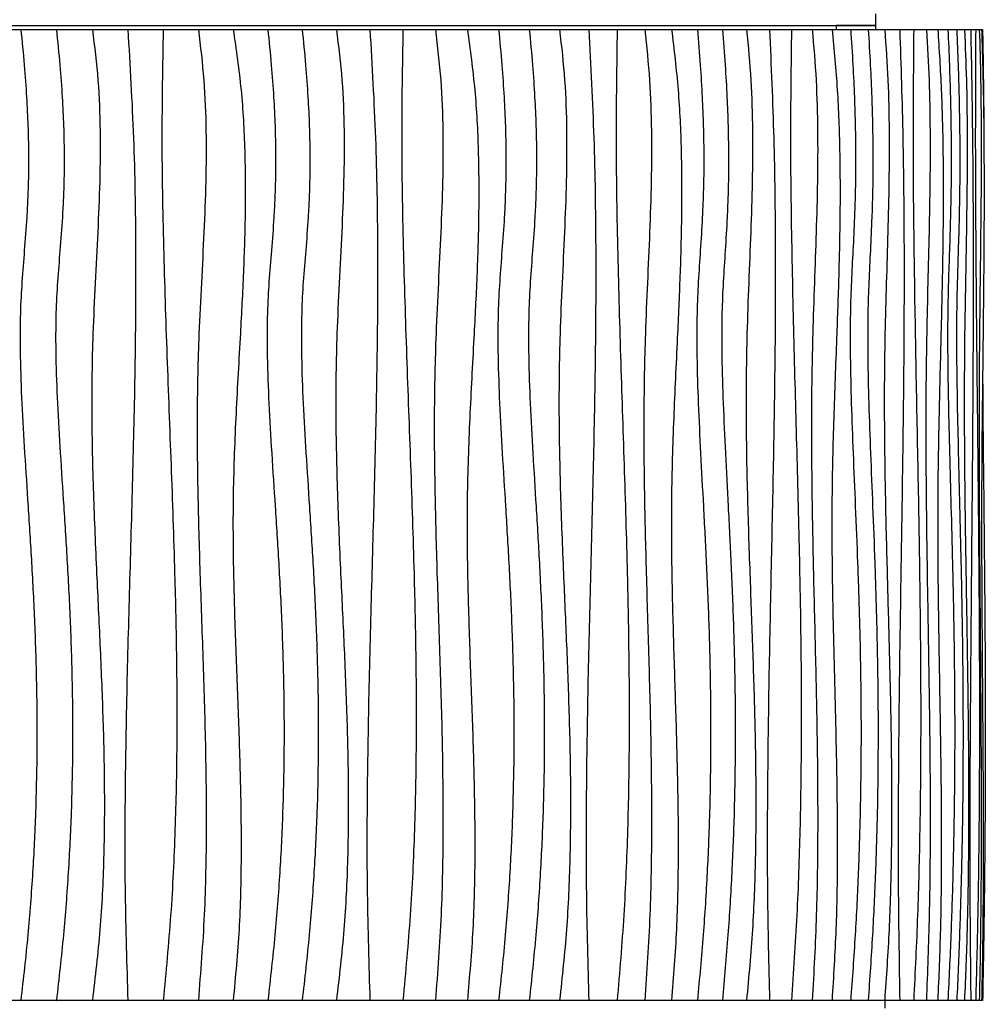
# Model space of a CAD drawing. Header units: millimetres. Extents: x 5 to 415, y 5 to 292.
# Tile 28 of 79: x 68 to 92, y 193 to 219. Entities that reach past the tile are written whole.
import ezdxf

# ---------------------------------------------------------------- set-up
doc = ezdxf.new("R2010")
doc.units = ezdxf.units.MM

msp = doc.modelspace()

# ---------------------------------------------------------------- linework, layer by layer
at = {"color": 7, "linetype": 'Continuous', "lineweight": 25}
for p, q in [((89.534, 218.456), (89.534, 218.756)), ((55.914, 218.456), (88.52, 218.456)), ((88.52, 218.456), (89.534, 218.456)), ((89.534, 218.456), (88.52, 218.456)), ((88.52, 218.456), (88.52, 218.356)), ((89.534, 218.356), (89.534, 218.456)), ((66.72, 218.356), (67.612, 218.356)), ((67.629, 218.356), (68.525, 218.356)), ((68.525, 218.356), (68.538, 218.356)), ((68.538, 218.356), (69.446, 218.356)), ((69.456, 218.356), (70.356, 218.356)), ((70.362, 218.356), (71.262, 218.356)), ((71.264, 218.356), (72.164, 218.356)), ((72.164, 218.356), (73.059, 218.356)), ((73.059, 218.356), (73.947, 218.356)), ((73.947, 218.356), (74.827, 218.356)), ((74.827, 218.356), (75.705, 218.356)), ((75.705, 218.356), (76.564, 218.356)), ((76.564, 218.356), (77.41, 218.356)), ((77.41, 218.356), (78.243, 218.356)), ((78.243, 218.356), (79.062, 218.356)), ((79.062, 218.356), (79.865, 218.356)), ((79.865, 218.356), (80.651, 218.356)), ((80.651, 218.356), (81.427, 218.356)), ((81.427, 218.356), (82.176, 218.356)), ((82.176, 218.356), (82.905, 218.356)), ((82.905, 218.356), (83.613, 218.356)), ((83.613, 218.356), (84.299, 218.356)), ((84.299, 218.356), (84.962, 218.356)), ((84.962, 218.356), (85.602, 218.356)), ((85.602, 218.356), (86.222, 218.356)), ((86.222, 218.356), (86.811, 218.356)), ((86.811, 218.356), (87.373, 218.356)), ((87.373, 218.356), (87.907, 218.356)), ((87.907, 218.356), (88.414, 218.356)), ((88.414, 218.356), (88.892, 218.356)), ((88.892, 218.356), (89.341, 218.356)), ((89.341, 218.356), (89.764, 218.356)), ((89.764, 218.356), (90.151, 218.356)), ((90.151, 218.356), (90.508, 218.356)), ((90.508, 218.356), (90.833, 218.356)), ((90.833, 218.356), (91.126, 218.356)), ((91.126, 218.356), (91.386, 218.356)), ((91.386, 218.356), (91.614, 218.356)), ((91.614, 218.356), (91.81, 218.356)), ((91.81, 218.356), (91.971, 218.356)), ((91.971, 218.356), (92.098, 218.356)), ((92.098, 218.356), (92.191, 218.356)), ((92.191, 218.356), (92.25, 218.356)), ((92.25, 218.356), (92.275, 218.356)), ((67.612, 193.456), (66.72, 193.456)), ((68.525, 193.456), (67.629, 193.456)), ((68.525, 193.456), (68.538, 193.456)), ((69.446, 193.456), (68.538, 193.456)), ((70.356, 193.456), (69.456, 193.456)), ((71.262, 193.456), (70.362, 193.456)), ((72.164, 193.456), (71.264, 193.456)), ((73.059, 193.456), (72.164, 193.456)), ((73.947, 193.456), (73.059, 193.456)), ((74.827, 193.456), (73.947, 193.456)), ((75.705, 193.456), (74.827, 193.456)), ((76.564, 193.456), (75.705, 193.456)), ((77.41, 193.456), (76.564, 193.456)), ((78.243, 193.456), (77.41, 193.456)), ((79.062, 193.456), (78.243, 193.456)), ((79.865, 193.456), (79.062, 193.456)), ((80.651, 193.456), (79.865, 193.456)), ((81.427, 193.456), (80.651, 193.456)), ((82.176, 193.456), (81.427, 193.456)), ((82.905, 193.456), (82.176, 193.456)), ((83.613, 193.456), (82.905, 193.456)), ((84.299, 193.456), (83.613, 193.456)), ((84.962, 193.456), (84.299, 193.456)), ((85.602, 193.456), (84.962, 193.456)), ((86.222, 193.456), (85.602, 193.456)), ((86.811, 193.456), (86.222, 193.456)), ((87.373, 193.456), (86.811, 193.456)), ((87.907, 193.456), (87.373, 193.456)), ((88.414, 193.456), (87.907, 193.456)), ((88.892, 193.456), (88.414, 193.456)), ((89.341, 193.456), (88.892, 193.456)), ((89.764, 193.456), (89.341, 193.456)), ((90.151, 193.456), (89.764, 193.456)), ((89.78, 193.256), (89.78, 193.456)), ((90.508, 193.456), (90.151, 193.456)), ((90.833, 193.456), (90.508, 193.456)), ((91.126, 193.456), (90.833, 193.456)), ((91.386, 193.456), (91.126, 193.456)), ((91.614, 193.456), (91.386, 193.456)), ((91.81, 193.456), (91.614, 193.456)), ((91.971, 193.456), (91.81, 193.456)), ((92.098, 193.456), (91.971, 193.456)), ((92.191, 193.456), (92.098, 193.456)), ((92.25, 193.456), (92.191, 193.456)), ((92.275, 193.456), (92.25, 193.456))]:
    msp.add_line(p, q, dxfattribs=at)
for points, knots in [([(67.612, 218.356), (67.643, 218.052), (67.701, 217.474), (67.76, 216.648), (67.796, 215.904), (67.811, 215.231), (67.809, 214.621), (67.792, 214.064), (67.759, 213.424), (67.704, 212.704), (67.636, 211.889), (67.589, 210.982), (67.59, 209.94), (67.635, 208.739), (67.71, 207.46), (67.8, 206.097), (67.892, 204.644), (67.97, 203.095), (68.021, 201.445), (68.029, 199.825), (67.994, 198.244), (67.919, 196.714), (67.798, 195.108), (67.675, 194.016), (67.612, 193.456)], [0, 0, 0, 0, 0.0367776, 0.0698355, 0.0995807, 0.1264174, 0.1507455, 0.1729586, 0.1934435, 0.2277612, 0.2598169, 0.2918548, 0.3369819, 0.3850726, 0.4363743, 0.4910896, 0.5494043, 0.611509, 0.6776136, 0.7479588, 0.8063853, 0.8677528, 0.9322295, 1, 1, 1, 1]), ([(68.525, 218.356), (68.556, 218.052), (68.614, 217.474), (68.674, 216.648), (68.71, 215.904), (68.725, 215.231), (68.723, 214.621), (68.706, 214.064), (68.673, 213.424), (68.618, 212.704), (68.549, 211.889), (68.502, 210.982), (68.503, 209.94), (68.548, 208.739), (68.623, 207.46), (68.714, 206.097), (68.806, 204.644), (68.885, 203.095), (68.936, 201.445), (68.944, 199.825), (68.909, 198.244), (68.833, 196.714), (68.712, 195.108), (68.589, 194.016), (68.525, 193.456)], [0, 0, 0, 0, 0.0367776, 0.0698355, 0.0995807, 0.1264174, 0.1507455, 0.1729586, 0.1934435, 0.2277612, 0.2598169, 0.2918548, 0.3369819, 0.3850726, 0.4363743, 0.4910896, 0.5494043, 0.611509, 0.6776136, 0.7479588, 0.8063853, 0.8677528, 0.9322295, 1, 1, 1, 1]), ([(69.446, 218.356), (69.5, 217.923), (69.607, 217.06), (69.652, 215.757), (69.641, 214.455), (69.587, 213.154), (69.518, 211.853), (69.443, 210.303), (69.418, 208.502), (69.466, 206.452), (69.551, 204.477), (69.643, 202.574), (69.72, 200.747), (69.762, 198.92), (69.747, 197.095), (69.662, 195.27), (69.518, 194.061), (69.446, 193.456)], [0, 0, 0, 0, 0.0524314, 0.1046165, 0.1567784, 0.2090007, 0.2612785, 0.3135711, 0.3957307, 0.477948, 0.5602295, 0.6336943, 0.7070915, 0.7803746, 0.8535463, 0.9266898, 1, 1, 1, 1]), ([(70.356, 218.356), (70.411, 217.427), (70.521, 215.57), (70.564, 212.78), (70.549, 209.992), (70.487, 207.203), (70.407, 204.431), (70.33, 201.675), (70.28, 198.935), (70.271, 196.195), (70.328, 194.369), (70.356, 193.456)], [0, 0, 0, 0, 0.112064, 0.224016, 0.335965, 0.447949, 0.559964, 0.669984, 0.779986, 0.889975, 1, 1, 1, 1]), ([(71.262, 218.356), (71.246, 217.426), (71.213, 215.566), (71.265, 212.775), (71.356, 209.983), (71.465, 207.191), (71.556, 204.599), (71.609, 202.207), (71.619, 200.016), (71.575, 197.826), (71.471, 195.637), (71.332, 194.183), (71.262, 193.456)], [0, 0, 0, 0, 0.111934, 0.223961, 0.336079, 0.44823, 0.560338, 0.648348, 0.736281, 0.824152, 0.912022, 1, 1, 1, 1]), ([(72.164, 218.356), (72.217, 217.923), (72.322, 217.06), (72.369, 215.757), (72.361, 214.456), (72.31, 213.155), (72.241, 211.854), (72.163, 210.305), (72.123, 208.507), (72.144, 206.46), (72.205, 204.365), (72.283, 202.222), (72.351, 200.03), (72.375, 197.838), (72.337, 195.644), (72.221, 194.186), (72.164, 193.456)], [0, 0, 0, 0, 0.052421, 0.104622, 0.156803, 0.209041, 0.261328, 0.313621, 0.395738, 0.477846, 0.559985, 0.648008, 0.736005, 0.823955, 0.9119, 1, 1, 1, 1]), ([(73.059, 218.356), (73.133, 217.84), (73.282, 216.81), (73.364, 215.25), (73.374, 213.689), (73.325, 212.126), (73.234, 210.401), (73.124, 208.513), (73.043, 206.462), (73.056, 204.485), (73.116, 202.584), (73.189, 200.757), (73.25, 198.932), (73.269, 197.106), (73.228, 195.278), (73.115, 194.064), (73.059, 193.456)], [0, 0, 0, 0, 0.062695, 0.125195, 0.187748, 0.250452, 0.313296, 0.39568, 0.477991, 0.560181, 0.633534, 0.70686, 0.780132, 0.853345, 0.92657, 1, 1, 1, 1]), ([(73.947, 218.356), (73.978, 218.052), (74.036, 217.474), (74.096, 216.648), (74.133, 215.904), (74.148, 215.231), (74.145, 214.621), (74.129, 214.064), (74.096, 213.424), (74.04, 212.704), (73.971, 211.889), (73.924, 210.982), (73.925, 209.94), (73.97, 208.739), (74.045, 207.46), (74.137, 206.097), (74.229, 204.644), (74.308, 203.095), (74.359, 201.445), (74.367, 199.825), (74.332, 198.244), (74.257, 196.714), (74.135, 195.108), (74.011, 194.016), (73.947, 193.456)], [0, 0, 0, 0, 0.036778, 0.069835, 0.099581, 0.126417, 0.150745, 0.172959, 0.193444, 0.227761, 0.259817, 0.291855, 0.336982, 0.385073, 0.436374, 0.49109, 0.549404, 0.611509, 0.677614, 0.747959, 0.806385, 0.867753, 0.93223, 1, 1, 1, 1]), ([(74.827, 218.356), (74.857, 218.052), (74.916, 217.474), (74.975, 216.648), (75.012, 215.904), (75.026, 215.231), (75.024, 214.621), (75.008, 214.064), (74.975, 213.424), (74.919, 212.704), (74.85, 211.889), (74.803, 210.982), (74.804, 209.94), (74.849, 208.739), (74.924, 207.46), (75.015, 206.097), (75.107, 204.644), (75.186, 203.095), (75.237, 201.445), (75.245, 199.825), (75.21, 198.244), (75.135, 196.714), (75.014, 195.108), (74.89, 194.016), (74.827, 193.456)], [0, 0, 0, 0, 0.036778, 0.069835, 0.099581, 0.126417, 0.150745, 0.172959, 0.193444, 0.227761, 0.259817, 0.291855, 0.336982, 0.385073, 0.436374, 0.49109, 0.549404, 0.611509, 0.677614, 0.747959, 0.806385, 0.867753, 0.93223, 1, 1, 1, 1]), ([(75.705, 218.356), (75.758, 217.923), (75.864, 217.06), (75.909, 215.757), (75.897, 214.455), (75.844, 213.154), (75.776, 211.853), (75.701, 210.303), (75.677, 208.502), (75.724, 206.452), (75.808, 204.477), (75.9, 202.574), (75.975, 200.747), (76.018, 198.92), (76.002, 197.095), (75.919, 195.27), (75.776, 194.061), (75.705, 193.456)], [0, 0, 0, 0, 0.0524314, 0.1046165, 0.1567784, 0.2090007, 0.2612785, 0.3135711, 0.3957307, 0.477948, 0.5602295, 0.6336943, 0.7070915, 0.7803746, 0.8535463, 0.9266898, 1, 1, 1, 1]), ([(76.564, 218.356), (76.618, 217.427), (76.725, 215.57), (76.768, 212.78), (76.752, 209.992), (76.692, 207.203), (76.614, 204.431), (76.538, 201.675), (76.489, 198.935), (76.48, 196.195), (76.536, 194.369), (76.564, 193.456)], [0, 0, 0, 0, 0.1120636, 0.2240162, 0.3359651, 0.4479495, 0.5599643, 0.6699835, 0.779986, 0.8899749, 1, 1, 1, 1]), ([(77.41, 218.356), (77.394, 217.426), (77.362, 215.566), (77.413, 212.775), (77.501, 209.983), (77.607, 207.191), (77.695, 204.599), (77.746, 202.207), (77.756, 200.016), (77.714, 197.826), (77.613, 195.637), (77.478, 194.183), (77.41, 193.456)], [0, 0, 0, 0, 0.111934, 0.223961, 0.336079, 0.44823, 0.560338, 0.648348, 0.736281, 0.824152, 0.912022, 1, 1, 1, 1]), ([(78.243, 218.356), (78.294, 217.923), (78.396, 217.06), (78.441, 215.757), (78.433, 214.456), (78.384, 213.155), (78.318, 211.854), (78.242, 210.305), (78.204, 208.507), (78.225, 206.46), (78.283, 204.365), (78.358, 202.222), (78.423, 200.03), (78.446, 197.838), (78.409, 195.644), (78.299, 194.186), (78.243, 193.456)], [0, 0, 0, 0, 0.052421, 0.104622, 0.156803, 0.209041, 0.261328, 0.313621, 0.395738, 0.477846, 0.559985, 0.648008, 0.736005, 0.823955, 0.9119, 1, 1, 1, 1]), ([(79.062, 218.356), (79.133, 217.84), (79.274, 216.81), (79.352, 215.25), (79.362, 213.689), (79.315, 212.126), (79.229, 210.401), (79.123, 208.513), (79.047, 206.462), (79.059, 204.485), (79.116, 202.584), (79.185, 200.757), (79.244, 198.932), (79.261, 197.106), (79.223, 195.278), (79.116, 194.064), (79.062, 193.456)], [0, 0, 0, 0, 0.062695, 0.125195, 0.187748, 0.250452, 0.313296, 0.39568, 0.477991, 0.560181, 0.633534, 0.70686, 0.780132, 0.853345, 0.92657, 1, 1, 1, 1]), ([(79.865, 218.356), (79.894, 218.052), (79.949, 217.474), (80.005, 216.648), (80.04, 215.904), (80.054, 215.231), (80.052, 214.621), (80.036, 214.064), (80.005, 213.424), (79.952, 212.704), (79.887, 211.889), (79.843, 210.982), (79.844, 209.94), (79.886, 208.739), (79.957, 207.46), (80.043, 206.097), (80.13, 204.644), (80.205, 203.095), (80.253, 201.445), (80.26, 199.825), (80.227, 198.244), (80.156, 196.714), (80.042, 195.108), (79.925, 194.016), (79.865, 193.456)], [0, 0, 0, 0, 0.036778, 0.069835, 0.099581, 0.126417, 0.150745, 0.172959, 0.193444, 0.227761, 0.259817, 0.291855, 0.336982, 0.385073, 0.436374, 0.49109, 0.549404, 0.611509, 0.677614, 0.747959, 0.806385, 0.867753, 0.93223, 1, 1, 1, 1]), ([(80.651, 218.356), (80.68, 218.052), (80.734, 217.474), (80.79, 216.648), (80.823, 215.904), (80.837, 215.231), (80.835, 214.621), (80.82, 214.064), (80.789, 213.424), (80.737, 212.704), (80.673, 211.889), (80.629, 210.982), (80.63, 209.94), (80.672, 208.739), (80.742, 207.46), (80.827, 206.097), (80.913, 204.644), (80.986, 203.095), (81.033, 201.445), (81.041, 199.825), (81.008, 198.244), (80.938, 196.714), (80.825, 195.108), (80.71, 194.016), (80.651, 193.456)], [0, 0, 0, 0, 0.036778, 0.069835, 0.099581, 0.126417, 0.150745, 0.172959, 0.193444, 0.227761, 0.259817, 0.291855, 0.336982, 0.385073, 0.436374, 0.49109, 0.549404, 0.611509, 0.677614, 0.747959, 0.806385, 0.867753, 0.93223, 1, 1, 1, 1]), ([(81.427, 218.356), (81.476, 217.923), (81.574, 217.06), (81.615, 215.757), (81.604, 214.455), (81.555, 213.154), (81.492, 211.853), (81.423, 210.303), (81.401, 208.502), (81.444, 206.452), (81.522, 204.477), (81.607, 202.574), (81.676, 200.747), (81.715, 198.92), (81.701, 197.095), (81.624, 195.27), (81.493, 194.061), (81.427, 193.456)], [0, 0, 0, 0, 0.0524314, 0.1046165, 0.1567784, 0.2090007, 0.2612785, 0.3135711, 0.3957307, 0.477948, 0.5602295, 0.6336943, 0.7070915, 0.7803746, 0.8535463, 0.9266898, 1, 1, 1, 1]), ([(82.176, 218.356), (82.225, 217.427), (82.323, 215.57), (82.362, 212.78), (82.348, 209.992), (82.293, 207.203), (82.222, 204.431), (82.152, 201.675), (82.108, 198.935), (82.1, 196.195), (82.151, 194.369), (82.176, 193.456)], [0, 0, 0, 0, 0.1120636, 0.2240162, 0.3359651, 0.4479495, 0.5599643, 0.6699835, 0.779986, 0.8899749, 1, 1, 1, 1]), ([(82.905, 218.356), (82.891, 217.426), (82.862, 215.566), (82.908, 212.775), (82.987, 209.983), (83.083, 207.191), (83.162, 204.599), (83.208, 202.207), (83.217, 200.016), (83.179, 197.826), (83.088, 195.637), (82.966, 194.183), (82.905, 193.456)], [0, 0, 0, 0, 0.111934, 0.223961, 0.336079, 0.44823, 0.560338, 0.648348, 0.736281, 0.824152, 0.912022, 1, 1, 1, 1]), ([(83.613, 218.356), (83.659, 217.923), (83.749, 217.06), (83.789, 215.757), (83.782, 214.456), (83.738, 213.155), (83.68, 211.854), (83.612, 210.305), (83.579, 208.507), (83.597, 206.46), (83.648, 204.365), (83.715, 202.222), (83.773, 200.03), (83.794, 197.838), (83.761, 195.644), (83.663, 194.186), (83.613, 193.456)], [0, 0, 0, 0, 0.052421, 0.104622, 0.156803, 0.209041, 0.261328, 0.313621, 0.395738, 0.477846, 0.559985, 0.648008, 0.736005, 0.823955, 0.9119, 1, 1, 1, 1]), ([(84.299, 218.356), (84.361, 217.84), (84.485, 216.81), (84.555, 215.25), (84.563, 213.689), (84.522, 212.126), (84.446, 210.401), (84.353, 208.513), (84.286, 206.462), (84.297, 204.485), (84.347, 202.584), (84.408, 200.757), (84.459, 198.932), (84.475, 197.106), (84.441, 195.278), (84.347, 194.064), (84.299, 193.456)], [0, 0, 0, 0, 0.062695, 0.125195, 0.187748, 0.250452, 0.313296, 0.39568, 0.477991, 0.560181, 0.633534, 0.70686, 0.780132, 0.853345, 0.92657, 1, 1, 1, 1]), ([(84.962, 218.356), (84.988, 218.052), (85.036, 217.474), (85.085, 216.648), (85.114, 215.904), (85.127, 215.231), (85.125, 214.621), (85.111, 214.064), (85.084, 213.424), (85.038, 212.704), (84.982, 211.889), (84.943, 210.982), (84.944, 209.94), (84.981, 208.739), (85.043, 207.46), (85.117, 206.097), (85.193, 204.644), (85.258, 203.095), (85.3, 201.445), (85.306, 199.825), (85.277, 198.244), (85.216, 196.714), (85.116, 195.108), (85.014, 194.016), (84.962, 193.456)], [0, 0, 0, 0, 0.036778, 0.069835, 0.099581, 0.126417, 0.150745, 0.172959, 0.193444, 0.227761, 0.259817, 0.291855, 0.336982, 0.385073, 0.436374, 0.49109, 0.549404, 0.611509, 0.677614, 0.747959, 0.806385, 0.867753, 0.93223, 1, 1, 1, 1]), ([(85.602, 218.356), (85.626, 218.052), (85.673, 217.474), (85.721, 216.648), (85.749, 215.904), (85.761, 215.231), (85.76, 214.621), (85.746, 214.064), (85.72, 213.424), (85.676, 212.704), (85.621, 211.889), (85.583, 210.982), (85.584, 209.94), (85.62, 208.739), (85.68, 207.46), (85.752, 206.097), (85.826, 204.644), (85.889, 203.095), (85.93, 201.445), (85.936, 199.825), (85.908, 198.244), (85.848, 196.714), (85.751, 195.108), (85.652, 194.016), (85.602, 193.456)], [0, 0, 0, 0, 0.036778, 0.069835, 0.099581, 0.126417, 0.150745, 0.172959, 0.193444, 0.227761, 0.259817, 0.291855, 0.336982, 0.385073, 0.436374, 0.49109, 0.549404, 0.611509, 0.677614, 0.747959, 0.806385, 0.867753, 0.93223, 1, 1, 1, 1]), ([(86.222, 218.356), (86.264, 217.923), (86.346, 217.06), (86.381, 215.757), (86.372, 214.455), (86.331, 213.154), (86.277, 211.853), (86.219, 210.303), (86.2, 208.502), (86.237, 206.452), (86.303, 204.477), (86.374, 202.574), (86.433, 200.747), (86.466, 198.92), (86.454, 197.095), (86.389, 195.27), (86.278, 194.061), (86.222, 193.456)], [0, 0, 0, 0, 0.052431, 0.104616, 0.156778, 0.209001, 0.261279, 0.313571, 0.395731, 0.477948, 0.56023, 0.633694, 0.707091, 0.780375, 0.853546, 0.92669, 1, 1, 1, 1]), ([(86.811, 218.356), (86.851, 217.427), (86.933, 215.57), (86.966, 212.78), (86.954, 209.992), (86.908, 207.203), (86.849, 204.431), (86.791, 201.675), (86.754, 198.935), (86.747, 196.195), (86.789, 194.369), (86.811, 193.456)], [0, 0, 0, 0, 0.1120636, 0.2240162, 0.3359651, 0.4479495, 0.5599643, 0.6699835, 0.779986, 0.8899749, 1, 1, 1, 1]), ([(87.373, 218.356), (87.361, 217.426), (87.337, 215.566), (87.375, 212.775), (87.44, 209.983), (87.518, 207.191), (87.584, 204.599), (87.622, 202.207), (87.629, 200.016), (87.597, 197.826), (87.523, 195.637), (87.423, 194.183), (87.373, 193.456)], [0, 0, 0, 0, 0.111934, 0.223961, 0.336079, 0.44823, 0.560338, 0.648348, 0.736281, 0.824152, 0.912022, 1, 1, 1, 1]), ([(87.907, 218.356), (87.944, 217.923), (88.017, 217.06), (88.05, 215.757), (88.044, 214.456), (88.008, 213.155), (87.961, 211.854), (87.907, 210.305), (87.879, 208.507), (87.894, 206.46), (87.936, 204.365), (87.99, 202.222), (88.037, 200.03), (88.053, 197.838), (88.027, 195.644), (87.947, 194.186), (87.907, 193.456)], [0, 0, 0, 0, 0.052421, 0.104622, 0.156803, 0.209041, 0.261328, 0.313621, 0.395738, 0.477846, 0.559985, 0.648008, 0.736005, 0.823955, 0.9119, 1, 1, 1, 1]), ([(88.414, 218.356), (88.464, 217.84), (88.562, 216.81), (88.617, 215.25), (88.624, 213.689), (88.591, 212.126), (88.531, 210.401), (88.457, 208.513), (88.404, 206.462), (88.412, 204.485), (88.452, 202.584), (88.501, 200.757), (88.541, 198.932), (88.554, 197.106), (88.527, 195.278), (88.452, 194.064), (88.414, 193.456)], [0, 0, 0, 0, 0.062695, 0.125195, 0.187748, 0.250452, 0.313296, 0.39568, 0.477991, 0.560181, 0.633534, 0.70686, 0.780132, 0.853345, 0.92657, 1, 1, 1, 1]), ([(88.892, 218.356), (88.912, 218.052), (88.949, 217.474), (88.988, 216.648), (89.011, 215.904), (89.02, 215.231), (89.019, 214.621), (89.008, 214.064), (88.987, 213.424), (88.952, 212.704), (88.907, 211.889), (88.877, 210.982), (88.878, 209.94), (88.907, 208.739), (88.955, 207.46), (89.013, 206.097), (89.072, 204.644), (89.123, 203.095), (89.156, 201.445), (89.161, 199.825), (89.138, 198.244), (89.09, 196.714), (89.012, 195.108), (88.933, 194.016), (88.892, 193.456)], [0, 0, 0, 0, 0.036778, 0.069835, 0.099581, 0.126417, 0.150745, 0.172959, 0.193444, 0.227761, 0.259817, 0.291855, 0.336982, 0.385073, 0.436374, 0.49109, 0.549404, 0.611509, 0.677614, 0.747959, 0.806385, 0.867753, 0.93223, 1, 1, 1, 1]), ([(89.341, 218.356), (89.36, 218.052), (89.396, 217.474), (89.432, 216.648), (89.454, 215.904), (89.463, 215.231), (89.462, 214.621), (89.452, 214.064), (89.432, 213.424), (89.398, 212.704), (89.356, 211.889), (89.327, 210.982), (89.327, 209.94), (89.355, 208.739), (89.401, 207.46), (89.457, 206.097), (89.513, 204.644), (89.561, 203.095), (89.593, 201.445), (89.597, 199.825), (89.576, 198.244), (89.53, 196.714), (89.456, 195.108), (89.38, 194.016), (89.341, 193.456)], [0, 0, 0, 0, 0.036778, 0.069835, 0.099581, 0.126417, 0.150745, 0.172959, 0.193444, 0.227761, 0.259817, 0.291855, 0.336982, 0.385073, 0.436374, 0.49109, 0.549404, 0.611509, 0.677614, 0.747959, 0.806385, 0.867753, 0.93223, 1, 1, 1, 1]), ([(89.764, 218.356), (89.795, 217.923), (89.857, 217.06), (89.883, 215.757), (89.876, 214.455), (89.845, 213.154), (89.805, 211.853), (89.761, 210.303), (89.747, 208.502), (89.775, 206.452), (89.824, 204.477), (89.878, 202.574), (89.922, 200.747), (89.946, 198.92), (89.937, 197.095), (89.888, 195.27), (89.805, 194.061), (89.764, 193.456)], [0, 0, 0, 0, 0.052431, 0.104616, 0.156778, 0.209001, 0.261279, 0.313571, 0.395731, 0.477948, 0.56023, 0.633694, 0.707091, 0.780375, 0.853546, 0.92669, 1, 1, 1, 1]), ([(90.151, 218.356), (90.181, 217.427), (90.241, 215.57), (90.265, 212.78), (90.257, 209.992), (90.223, 207.203), (90.179, 204.431), (90.137, 201.675), (90.11, 198.935), (90.105, 196.195), (90.136, 194.369), (90.151, 193.456)], [0, 0, 0, 0, 0.1120636, 0.2240162, 0.3359651, 0.4479495, 0.5599643, 0.6699835, 0.779986, 0.8899749, 1, 1, 1, 1]), ([(90.508, 218.356), (90.5, 217.426), (90.483, 215.566), (90.509, 212.775), (90.556, 209.983), (90.612, 207.191), (90.659, 204.599), (90.686, 202.207), (90.691, 200.016), (90.669, 197.826), (90.615, 195.637), (90.544, 194.183), (90.508, 193.456)], [0, 0, 0, 0, 0.111934, 0.223961, 0.336079, 0.44823, 0.560338, 0.648348, 0.736281, 0.824152, 0.912022, 1, 1, 1, 1]), ([(90.833, 218.356), (90.859, 217.923), (90.91, 217.06), (90.932, 215.757), (90.928, 214.456), (90.903, 213.155), (90.87, 211.854), (90.833, 210.305), (90.814, 208.507), (90.824, 206.46), (90.853, 204.365), (90.89, 202.222), (90.923, 200.03), (90.935, 197.838), (90.916, 195.644), (90.861, 194.186), (90.833, 193.456)], [0, 0, 0, 0, 0.052421, 0.104622, 0.156803, 0.209041, 0.261328, 0.313621, 0.395738, 0.477846, 0.559985, 0.648008, 0.736005, 0.823955, 0.9119, 1, 1, 1, 1]), ([(91.126, 218.356), (91.159, 217.84), (91.226, 216.81), (91.263, 215.25), (91.268, 213.689), (91.245, 212.126), (91.205, 210.401), (91.155, 208.513), (91.119, 206.462), (91.125, 204.485), (91.152, 202.584), (91.184, 200.757), (91.212, 198.932), (91.22, 197.106), (91.202, 195.278), (91.151, 194.064), (91.126, 193.456)], [0, 0, 0, 0, 0.062695, 0.125195, 0.187748, 0.250452, 0.313296, 0.39568, 0.477991, 0.560181, 0.633534, 0.70686, 0.780132, 0.853345, 0.92657, 1, 1, 1, 1]), ([(91.386, 218.356), (91.399, 218.052), (91.424, 217.474), (91.449, 216.648), (91.464, 215.904), (91.47, 215.231), (91.469, 214.621), (91.462, 214.064), (91.448, 213.424), (91.425, 212.704), (91.396, 211.889), (91.377, 210.982), (91.377, 209.94), (91.396, 208.739), (91.427, 207.46), (91.465, 206.097), (91.504, 204.644), (91.537, 203.095), (91.558, 201.445), (91.562, 199.825), (91.547, 198.244), (91.515, 196.714), (91.465, 195.108), (91.413, 194.016), (91.386, 193.456)], [0, 0, 0, 0, 0.036778, 0.069835, 0.099581, 0.126417, 0.150745, 0.172959, 0.193444, 0.227761, 0.259817, 0.291855, 0.336982, 0.385073, 0.436374, 0.49109, 0.549404, 0.611509, 0.677614, 0.747959, 0.806385, 0.867753, 0.93223, 1, 1, 1, 1]), ([(91.614, 218.356), (91.626, 218.052), (91.648, 217.474), (91.671, 216.648), (91.685, 215.904), (91.691, 215.231), (91.69, 214.621), (91.684, 214.064), (91.671, 213.424), (91.65, 212.704), (91.623, 211.889), (91.605, 210.982), (91.606, 209.94), (91.623, 208.739), (91.652, 207.46), (91.687, 206.097), (91.722, 204.644), (91.752, 203.095), (91.772, 201.445), (91.775, 199.825), (91.762, 198.244), (91.733, 196.714), (91.686, 195.108), (91.639, 194.016), (91.614, 193.456)], [0, 0, 0, 0, 0.036778, 0.069835, 0.099581, 0.126417, 0.150745, 0.172959, 0.193444, 0.227761, 0.259817, 0.291855, 0.336982, 0.385073, 0.436374, 0.49109, 0.549404, 0.611509, 0.677614, 0.747959, 0.806385, 0.867753, 0.93223, 1, 1, 1, 1]), ([(91.81, 218.356), (91.829, 217.923), (91.866, 217.06), (91.882, 215.757), (91.878, 214.455), (91.859, 213.154), (91.835, 211.853), (91.809, 210.303), (91.8, 208.502), (91.817, 206.452), (91.846, 204.477), (91.879, 202.574), (91.905, 200.747), (91.92, 198.92), (91.914, 197.095), (91.885, 195.27), (91.835, 194.061), (91.81, 193.456)], [0, 0, 0, 0, 0.0524314, 0.1046165, 0.1567784, 0.2090007, 0.2612785, 0.3135711, 0.3957307, 0.477948, 0.5602295, 0.6336943, 0.7070915, 0.7803746, 0.8535463, 0.9266898, 1, 1, 1, 1]), ([(91.971, 218.356), (91.988, 217.427), (92.022, 215.57), (92.036, 212.78), (92.031, 209.992), (92.012, 207.203), (91.987, 204.431), (91.963, 201.675), (91.947, 198.935), (91.944, 196.195), (91.962, 194.369), (91.971, 193.456)], [0, 0, 0, 0, 0.1120636, 0.2240162, 0.3359651, 0.4479495, 0.5599643, 0.6699835, 0.779986, 0.8899749, 1, 1, 1, 1]), ([(92.098, 218.356), (92.093, 217.426), (92.084, 215.566), (92.099, 212.775), (92.123, 209.983), (92.154, 207.191), (92.178, 204.599), (92.193, 202.207), (92.196, 200.016), (92.184, 197.826), (92.155, 195.637), (92.117, 194.183), (92.098, 193.456)], [0, 0, 0, 0, 0.111934, 0.223961, 0.336079, 0.44823, 0.560338, 0.648348, 0.736281, 0.824152, 0.912022, 1, 1, 1, 1]), ([(92.191, 218.356), (92.204, 217.923), (92.229, 217.06), (92.24, 215.757), (92.238, 214.456), (92.226, 213.155), (92.21, 211.854), (92.191, 210.305), (92.181, 208.507), (92.186, 206.46), (92.201, 204.365), (92.219, 202.222), (92.236, 200.03), (92.241, 197.838), (92.232, 195.644), (92.205, 194.186), (92.191, 193.456)], [0, 0, 0, 0, 0.052421, 0.104622, 0.156803, 0.209041, 0.261328, 0.313621, 0.395738, 0.477846, 0.559985, 0.648008, 0.736005, 0.823955, 0.9119, 1, 1, 1, 1]), ([(92.25, 218.356), (92.265, 217.84), (92.295, 216.81), (92.312, 215.25), (92.314, 213.689), (92.304, 212.126), (92.286, 210.401), (92.263, 208.513), (92.247, 206.462), (92.25, 204.485), (92.262, 202.584), (92.276, 200.757), (92.289, 198.932), (92.293, 197.106), (92.284, 195.278), (92.262, 194.064), (92.25, 193.456)], [0, 0, 0, 0, 0.062695, 0.125195, 0.187748, 0.250452, 0.313296, 0.39568, 0.477991, 0.560181, 0.633534, 0.70686, 0.780132, 0.853345, 0.92657, 1, 1, 1, 1]), ([(92.275, 218.356), (92.28, 218.052), (92.29, 217.474), (92.3, 216.648), (92.306, 215.973), (92.307, 215.573), (92.307, 215.419)], [0, 0, 0, 0, 0.311585, 0.591656, 0.843662, 1, 1, 1, 1]), ([(92.275, 209.494), (92.277, 209.251), (92.28, 208.582), (92.292, 207.46), (92.307, 206.097), (92.322, 204.644), (92.335, 203.095), (92.344, 201.445), (92.345, 199.825), (92.339, 198.244), (92.327, 196.714), (92.306, 195.108), (92.286, 194.016), (92.275, 193.456)], [0, 0, 0, 0, 0.04531, 0.124957, 0.209904, 0.300439, 0.396858, 0.499487, 0.6087, 0.699408, 0.794683, 0.894785, 1, 1, 1, 1])]:
    msp.add_open_spline(points, degree=3, knots=knots, dxfattribs=at)

doc.saveas('drawing.dxf')
